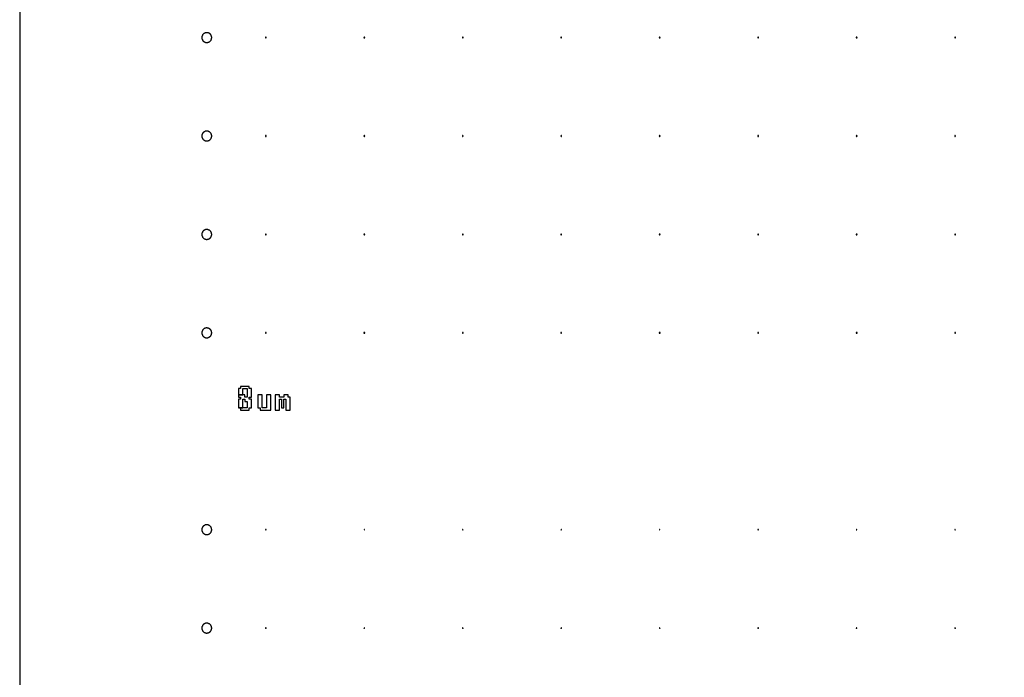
# Model space of a CAD drawing. Header units: millimetres. Extents: x 0 to 80, y 0 to 105.
# Tile 80 of 143: x 0 to 10, y 52.5 to 59.18. Entities that reach past the tile are written whole.
import ezdxf

# ---------------------------------------------------------------- set-up
doc = ezdxf.new("R2010")
doc.units = ezdxf.units.MM
doc.layers.add('CHROME', color=7, linetype='Continuous')
doc.layers.add('OUTLINE', color=1, linetype='Continuous')

msp = doc.modelspace()

# ---------------------------------------------------------------- linework, layer by layer
at = {"layer": 'CHROME'}
for points in [[(1.95, 59), (1.95, 59.002), (1.95, 59.005), (1.949, 59.007), (1.949, 59.01), (1.949, 59.012), (1.948, 59.015), (1.947, 59.017), (1.946, 59.019), (1.945, 59.021), (1.944, 59.024), (1.943, 59.026), (1.942, 59.028), (1.94, 59.03), (1.939, 59.032), (1.937, 59.034), (1.935, 59.035), (1.934, 59.037), (1.932, 59.039), (1.93, 59.04), (1.928, 59.042), (1.926, 59.043), (1.924, 59.044), (1.921, 59.045), (1.919, 59.046), (1.917, 59.047), (1.915, 59.048), (1.912, 59.049), (1.91, 59.049), (1.907, 59.049), (1.905, 59.05), (1.902, 59.05), (1.9, 59.05), (1.898, 59.05), (1.895, 59.05), (1.893, 59.049), (1.89, 59.049), (1.888, 59.049), (1.885, 59.048), (1.883, 59.047), (1.881, 59.046), (1.879, 59.045), (1.876, 59.044), (1.874, 59.043), (1.872, 59.042), (1.87, 59.04), (1.868, 59.039), (1.866, 59.037), (1.865, 59.035), (1.863, 59.034), (1.861, 59.032), (1.86, 59.03), (1.858, 59.028), (1.857, 59.026), (1.856, 59.024), (1.855, 59.021), (1.854, 59.019), (1.853, 59.017), (1.852, 59.015), (1.851, 59.012), (1.851, 59.01), (1.851, 59.007), (1.85, 59.005), (1.85, 59.002), (1.85, 59), (1.85, 58.998), (1.85, 58.995), (1.851, 58.993), (1.851, 58.99), (1.851, 58.988), (1.852, 58.985), (1.853, 58.983), (1.854, 58.981), (1.855, 58.979), (1.856, 58.976), (1.857, 58.974), (1.858, 58.972), (1.86, 58.97), (1.861, 58.968), (1.863, 58.966), (1.865, 58.965), (1.866, 58.963), (1.868, 58.961), (1.87, 58.96), (1.872, 58.958), (1.874, 58.957), (1.876, 58.956), (1.879, 58.955), (1.881, 58.954), (1.883, 58.953), (1.885, 58.952), (1.888, 58.951), (1.89, 58.951), (1.893, 58.951), (1.895, 58.95), (1.898, 58.95), (1.9, 58.95), (1.902, 58.95), (1.905, 58.95), (1.907, 58.951), (1.91, 58.951), (1.912, 58.951), (1.915, 58.952), (1.917, 58.953), (1.919, 58.954), (1.921, 58.955), (1.924, 58.956), (1.926, 58.957), (1.928, 58.958), (1.93, 58.96), (1.932, 58.961), (1.934, 58.963), (1.935, 58.965), (1.937, 58.966), (1.939, 58.968), (1.94, 58.97), (1.942, 58.972), (1.943, 58.974), (1.944, 58.976), (1.945, 58.979), (1.946, 58.981), (1.947, 58.983), (1.948, 58.985), (1.949, 58.988), (1.949, 58.99), (1.949, 58.993), (1.95, 58.995), (1.95, 58.998)], [(2.504, 59), (2.504, 59.001), (2.504, 59.002), (2.503, 59.002), (2.503, 59.003), (2.502, 59.003), (2.502, 59.004), (2.501, 59.004), (2.5, 59.004), (2.499, 59.004), (2.498, 59.004), (2.498, 59.003), (2.497, 59.003), (2.497, 59.002), (2.496, 59.002), (2.496, 59.001), (2.496, 59), (2.496, 58.999), (2.496, 58.998), (2.497, 58.998), (2.497, 58.997), (2.498, 58.997), (2.498, 58.996), (2.499, 58.996), (2.5, 58.996), (2.501, 58.996), (2.502, 58.996), (2.502, 58.997), (2.503, 58.997), (2.503, 58.998), (2.504, 58.998), (2.504, 58.999)], [(3.504, 59), (3.504, 59.001), (3.504, 59.002), (3.503, 59.002), (3.503, 59.003), (3.502, 59.003), (3.502, 59.004), (3.501, 59.004), (3.5, 59.004), (3.499, 59.004), (3.498, 59.004), (3.498, 59.003), (3.497, 59.003), (3.497, 59.002), (3.496, 59.002), (3.496, 59.001), (3.496, 59), (3.496, 58.999), (3.496, 58.998), (3.497, 58.998), (3.497, 58.997), (3.498, 58.997), (3.498, 58.996), (3.499, 58.996), (3.5, 58.996), (3.501, 58.996), (3.502, 58.996), (3.502, 58.997), (3.503, 58.997), (3.503, 58.998), (3.504, 58.998), (3.504, 58.999)], [(4.504, 59), (4.504, 59.001), (4.504, 59.002), (4.503, 59.002), (4.503, 59.003), (4.502, 59.003), (4.502, 59.004), (4.501, 59.004), (4.5, 59.004), (4.499, 59.004), (4.498, 59.004), (4.498, 59.003), (4.497, 59.003), (4.497, 59.002), (4.496, 59.002), (4.496, 59.001), (4.496, 59), (4.496, 58.999), (4.496, 58.998), (4.497, 58.998), (4.497, 58.997), (4.498, 58.997), (4.498, 58.996), (4.499, 58.996), (4.5, 58.996), (4.501, 58.996), (4.502, 58.996), (4.502, 58.997), (4.503, 58.997), (4.503, 58.998), (4.504, 58.998), (4.504, 58.999)], [(5.504, 59), (5.504, 59.001), (5.504, 59.002), (5.503, 59.002), (5.503, 59.003), (5.502, 59.003), (5.502, 59.004), (5.501, 59.004), (5.5, 59.004), (5.499, 59.004), (5.498, 59.004), (5.498, 59.003), (5.497, 59.003), (5.497, 59.002), (5.496, 59.002), (5.496, 59.001), (5.496, 59), (5.496, 58.999), (5.496, 58.998), (5.497, 58.998), (5.497, 58.997), (5.498, 58.997), (5.498, 58.996), (5.499, 58.996), (5.5, 58.996), (5.501, 58.996), (5.502, 58.996), (5.502, 58.997), (5.503, 58.997), (5.503, 58.998), (5.504, 58.998), (5.504, 58.999)], [(6.504, 59), (6.504, 59.001), (6.504, 59.002), (6.503, 59.002), (6.503, 59.003), (6.502, 59.003), (6.502, 59.004), (6.501, 59.004), (6.5, 59.004), (6.499, 59.004), (6.498, 59.004), (6.498, 59.003), (6.497, 59.003), (6.497, 59.002), (6.496, 59.002), (6.496, 59.001), (6.496, 59), (6.496, 58.999), (6.496, 58.998), (6.497, 58.998), (6.497, 58.997), (6.498, 58.997), (6.498, 58.996), (6.499, 58.996), (6.5, 58.996), (6.501, 58.996), (6.502, 58.996), (6.502, 58.997), (6.503, 58.997), (6.503, 58.998), (6.504, 58.998), (6.504, 58.999)], [(7.504, 59), (7.504, 59.001), (7.504, 59.002), (7.503, 59.002), (7.503, 59.003), (7.502, 59.003), (7.502, 59.004), (7.501, 59.004), (7.5, 59.004), (7.499, 59.004), (7.498, 59.004), (7.498, 59.003), (7.497, 59.003), (7.497, 59.002), (7.496, 59.002), (7.496, 59.001), (7.496, 59), (7.496, 58.999), (7.496, 58.998), (7.497, 58.998), (7.497, 58.997), (7.498, 58.997), (7.498, 58.996), (7.499, 58.996), (7.5, 58.996), (7.501, 58.996), (7.502, 58.996), (7.502, 58.997), (7.503, 58.997), (7.503, 58.998), (7.504, 58.998), (7.504, 58.999)], [(8.504, 59), (8.504, 59.001), (8.504, 59.002), (8.503, 59.002), (8.503, 59.003), (8.502, 59.003), (8.502, 59.004), (8.501, 59.004), (8.5, 59.004), (8.499, 59.004), (8.498, 59.004), (8.498, 59.003), (8.497, 59.003), (8.497, 59.002), (8.496, 59.002), (8.496, 59.001), (8.496, 59), (8.496, 58.999), (8.496, 58.998), (8.497, 58.998), (8.497, 58.997), (8.498, 58.997), (8.498, 58.996), (8.499, 58.996), (8.5, 58.996), (8.501, 58.996), (8.502, 58.996), (8.502, 58.997), (8.503, 58.997), (8.503, 58.998), (8.504, 58.998), (8.504, 58.999)], [(9.504, 59), (9.504, 59.001), (9.504, 59.002), (9.503, 59.002), (9.503, 59.003), (9.502, 59.003), (9.502, 59.004), (9.501, 59.004), (9.5, 59.004), (9.499, 59.004), (9.498, 59.004), (9.498, 59.003), (9.497, 59.003), (9.497, 59.002), (9.496, 59.002), (9.496, 59.001), (9.496, 59), (9.496, 58.999), (9.496, 58.998), (9.497, 58.998), (9.497, 58.997), (9.498, 58.997), (9.498, 58.996), (9.499, 58.996), (9.5, 58.996), (9.501, 58.996), (9.502, 58.996), (9.502, 58.997), (9.503, 58.997), (9.503, 58.998), (9.504, 58.998), (9.504, 58.999)], [(1.95, 58), (1.95, 58.002), (1.95, 58.005), (1.949, 58.007), (1.949, 58.01), (1.949, 58.012), (1.948, 58.015), (1.947, 58.017), (1.946, 58.019), (1.945, 58.021), (1.944, 58.024), (1.943, 58.026), (1.942, 58.028), (1.94, 58.03), (1.939, 58.032), (1.937, 58.034), (1.935, 58.035), (1.934, 58.037), (1.932, 58.039), (1.93, 58.04), (1.928, 58.042), (1.926, 58.043), (1.924, 58.044), (1.921, 58.045), (1.919, 58.046), (1.917, 58.047), (1.915, 58.048), (1.912, 58.049), (1.91, 58.049), (1.907, 58.049), (1.905, 58.05), (1.902, 58.05), (1.9, 58.05), (1.898, 58.05), (1.895, 58.05), (1.893, 58.049), (1.89, 58.049), (1.888, 58.049), (1.885, 58.048), (1.883, 58.047), (1.881, 58.046), (1.879, 58.045), (1.876, 58.044), (1.874, 58.043), (1.872, 58.042), (1.87, 58.04), (1.868, 58.039), (1.866, 58.037), (1.865, 58.035), (1.863, 58.034), (1.861, 58.032), (1.86, 58.03), (1.858, 58.028), (1.857, 58.026), (1.856, 58.024), (1.855, 58.021), (1.854, 58.019), (1.853, 58.017), (1.852, 58.015), (1.851, 58.012), (1.851, 58.01), (1.851, 58.007), (1.85, 58.005), (1.85, 58.002), (1.85, 58), (1.85, 57.998), (1.85, 57.995), (1.851, 57.993), (1.851, 57.99), (1.851, 57.988), (1.852, 57.985), (1.853, 57.983), (1.854, 57.981), (1.855, 57.979), (1.856, 57.976), (1.857, 57.974), (1.858, 57.972), (1.86, 57.97), (1.861, 57.968), (1.863, 57.966), (1.865, 57.965), (1.866, 57.963), (1.868, 57.961), (1.87, 57.96), (1.872, 57.958), (1.874, 57.957), (1.876, 57.956), (1.879, 57.955), (1.881, 57.954), (1.883, 57.953), (1.885, 57.952), (1.888, 57.951), (1.89, 57.951), (1.893, 57.951), (1.895, 57.95), (1.898, 57.95), (1.9, 57.95), (1.902, 57.95), (1.905, 57.95), (1.907, 57.951), (1.91, 57.951), (1.912, 57.951), (1.915, 57.952), (1.917, 57.953), (1.919, 57.954), (1.921, 57.955), (1.924, 57.956), (1.926, 57.957), (1.928, 57.958), (1.93, 57.96), (1.932, 57.961), (1.934, 57.963), (1.935, 57.965), (1.937, 57.966), (1.939, 57.968), (1.94, 57.97), (1.942, 57.972), (1.943, 57.974), (1.944, 57.976), (1.945, 57.979), (1.946, 57.981), (1.947, 57.983), (1.948, 57.985), (1.949, 57.988), (1.949, 57.99), (1.949, 57.993), (1.95, 57.995), (1.95, 57.998)], [(2.504, 58), (2.504, 58.001), (2.504, 58.002), (2.503, 58.002), (2.503, 58.003), (2.502, 58.003), (2.502, 58.004), (2.501, 58.004), (2.5, 58.004), (2.499, 58.004), (2.498, 58.004), (2.498, 58.003), (2.497, 58.003), (2.497, 58.002), (2.496, 58.002), (2.496, 58.001), (2.496, 58), (2.496, 57.999), (2.496, 57.998), (2.497, 57.998), (2.497, 57.997), (2.498, 57.997), (2.498, 57.996), (2.499, 57.996), (2.5, 57.996), (2.501, 57.996), (2.502, 57.996), (2.502, 57.997), (2.503, 57.997), (2.503, 57.998), (2.504, 57.998), (2.504, 57.999)], [(3.504, 58), (3.504, 58.001), (3.504, 58.002), (3.503, 58.002), (3.503, 58.003), (3.502, 58.003), (3.502, 58.004), (3.501, 58.004), (3.5, 58.004), (3.499, 58.004), (3.498, 58.004), (3.498, 58.003), (3.497, 58.003), (3.497, 58.002), (3.496, 58.002), (3.496, 58.001), (3.496, 58), (3.496, 57.999), (3.496, 57.998), (3.497, 57.998), (3.497, 57.997), (3.498, 57.997), (3.498, 57.996), (3.499, 57.996), (3.5, 57.996), (3.501, 57.996), (3.502, 57.996), (3.502, 57.997), (3.503, 57.997), (3.503, 57.998), (3.504, 57.998), (3.504, 57.999)], [(4.504, 58), (4.504, 58.001), (4.504, 58.002), (4.503, 58.002), (4.503, 58.003), (4.502, 58.003), (4.502, 58.004), (4.501, 58.004), (4.5, 58.004), (4.499, 58.004), (4.498, 58.004), (4.498, 58.003), (4.497, 58.003), (4.497, 58.002), (4.496, 58.002), (4.496, 58.001), (4.496, 58), (4.496, 57.999), (4.496, 57.998), (4.497, 57.998), (4.497, 57.997), (4.498, 57.997), (4.498, 57.996), (4.499, 57.996), (4.5, 57.996), (4.501, 57.996), (4.502, 57.996), (4.502, 57.997), (4.503, 57.997), (4.503, 57.998), (4.504, 57.998), (4.504, 57.999)], [(5.504, 58), (5.504, 58.001), (5.504, 58.002), (5.503, 58.002), (5.503, 58.003), (5.502, 58.003), (5.502, 58.004), (5.501, 58.004), (5.5, 58.004), (5.499, 58.004), (5.498, 58.004), (5.498, 58.003), (5.497, 58.003), (5.497, 58.002), (5.496, 58.002), (5.496, 58.001), (5.496, 58), (5.496, 57.999), (5.496, 57.998), (5.497, 57.998), (5.497, 57.997), (5.498, 57.997), (5.498, 57.996), (5.499, 57.996), (5.5, 57.996), (5.501, 57.996), (5.502, 57.996), (5.502, 57.997), (5.503, 57.997), (5.503, 57.998), (5.504, 57.998), (5.504, 57.999)], [(6.504, 58), (6.504, 58.001), (6.504, 58.002), (6.503, 58.002), (6.503, 58.003), (6.502, 58.003), (6.502, 58.004), (6.501, 58.004), (6.5, 58.004), (6.499, 58.004), (6.498, 58.004), (6.498, 58.003), (6.497, 58.003), (6.497, 58.002), (6.496, 58.002), (6.496, 58.001), (6.496, 58), (6.496, 57.999), (6.496, 57.998), (6.497, 57.998), (6.497, 57.997), (6.498, 57.997), (6.498, 57.996), (6.499, 57.996), (6.5, 57.996), (6.501, 57.996), (6.502, 57.996), (6.502, 57.997), (6.503, 57.997), (6.503, 57.998), (6.504, 57.998), (6.504, 57.999)], [(7.504, 58), (7.504, 58.001), (7.504, 58.002), (7.503, 58.002), (7.503, 58.003), (7.502, 58.003), (7.502, 58.004), (7.501, 58.004), (7.5, 58.004), (7.499, 58.004), (7.498, 58.004), (7.498, 58.003), (7.497, 58.003), (7.497, 58.002), (7.496, 58.002), (7.496, 58.001), (7.496, 58), (7.496, 57.999), (7.496, 57.998), (7.497, 57.998), (7.497, 57.997), (7.498, 57.997), (7.498, 57.996), (7.499, 57.996), (7.5, 57.996), (7.501, 57.996), (7.502, 57.996), (7.502, 57.997), (7.503, 57.997), (7.503, 57.998), (7.504, 57.998), (7.504, 57.999)], [(8.504, 58), (8.504, 58.001), (8.504, 58.002), (8.503, 58.002), (8.503, 58.003), (8.502, 58.003), (8.502, 58.004), (8.501, 58.004), (8.5, 58.004), (8.499, 58.004), (8.498, 58.004), (8.498, 58.003), (8.497, 58.003), (8.497, 58.002), (8.496, 58.002), (8.496, 58.001), (8.496, 58), (8.496, 57.999), (8.496, 57.998), (8.497, 57.998), (8.497, 57.997), (8.498, 57.997), (8.498, 57.996), (8.499, 57.996), (8.5, 57.996), (8.501, 57.996), (8.502, 57.996), (8.502, 57.997), (8.503, 57.997), (8.503, 57.998), (8.504, 57.998), (8.504, 57.999)], [(9.504, 58), (9.504, 58.001), (9.504, 58.002), (9.503, 58.002), (9.503, 58.003), (9.502, 58.003), (9.502, 58.004), (9.501, 58.004), (9.5, 58.004), (9.499, 58.004), (9.498, 58.004), (9.498, 58.003), (9.497, 58.003), (9.497, 58.002), (9.496, 58.002), (9.496, 58.001), (9.496, 58), (9.496, 57.999), (9.496, 57.998), (9.497, 57.998), (9.497, 57.997), (9.498, 57.997), (9.498, 57.996), (9.499, 57.996), (9.5, 57.996), (9.501, 57.996), (9.502, 57.996), (9.502, 57.997), (9.503, 57.997), (9.503, 57.998), (9.504, 57.998), (9.504, 57.999)], [(1.95, 57), (1.95, 57.002), (1.95, 57.005), (1.949, 57.007), (1.949, 57.01), (1.949, 57.012), (1.948, 57.015), (1.947, 57.017), (1.946, 57.019), (1.945, 57.021), (1.944, 57.024), (1.943, 57.026), (1.942, 57.028), (1.94, 57.03), (1.939, 57.032), (1.937, 57.034), (1.935, 57.035), (1.934, 57.037), (1.932, 57.039), (1.93, 57.04), (1.928, 57.042), (1.926, 57.043), (1.924, 57.044), (1.921, 57.045), (1.919, 57.046), (1.917, 57.047), (1.915, 57.048), (1.912, 57.049), (1.91, 57.049), (1.907, 57.049), (1.905, 57.05), (1.902, 57.05), (1.9, 57.05), (1.898, 57.05), (1.895, 57.05), (1.893, 57.049), (1.89, 57.049), (1.888, 57.049), (1.885, 57.048), (1.883, 57.047), (1.881, 57.046), (1.879, 57.045), (1.876, 57.044), (1.874, 57.043), (1.872, 57.042), (1.87, 57.04), (1.868, 57.039), (1.866, 57.037), (1.865, 57.035), (1.863, 57.034), (1.861, 57.032), (1.86, 57.03), (1.858, 57.028), (1.857, 57.026), (1.856, 57.024), (1.855, 57.021), (1.854, 57.019), (1.853, 57.017), (1.852, 57.015), (1.851, 57.012), (1.851, 57.01), (1.851, 57.007), (1.85, 57.005), (1.85, 57.002), (1.85, 57), (1.85, 56.998), (1.85, 56.995), (1.851, 56.993), (1.851, 56.99), (1.851, 56.988), (1.852, 56.985), (1.853, 56.983), (1.854, 56.981), (1.855, 56.979), (1.856, 56.976), (1.857, 56.974), (1.858, 56.972), (1.86, 56.97), (1.861, 56.968), (1.863, 56.966), (1.865, 56.965), (1.866, 56.963), (1.868, 56.961), (1.87, 56.96), (1.872, 56.958), (1.874, 56.957), (1.876, 56.956), (1.879, 56.955), (1.881, 56.954), (1.883, 56.953), (1.885, 56.952), (1.888, 56.951), (1.89, 56.951), (1.893, 56.951), (1.895, 56.95), (1.898, 56.95), (1.9, 56.95), (1.902, 56.95), (1.905, 56.95), (1.907, 56.951), (1.91, 56.951), (1.912, 56.951), (1.915, 56.952), (1.917, 56.953), (1.919, 56.954), (1.921, 56.955), (1.924, 56.956), (1.926, 56.957), (1.928, 56.958), (1.93, 56.96), (1.932, 56.961), (1.934, 56.963), (1.935, 56.965), (1.937, 56.966), (1.939, 56.968), (1.94, 56.97), (1.942, 56.972), (1.943, 56.974), (1.944, 56.976), (1.945, 56.979), (1.946, 56.981), (1.947, 56.983), (1.948, 56.985), (1.949, 56.988), (1.949, 56.99), (1.949, 56.993), (1.95, 56.995), (1.95, 56.998)], [(2.504, 57), (2.504, 57.001), (2.504, 57.002), (2.503, 57.002), (2.503, 57.003), (2.502, 57.003), (2.502, 57.004), (2.501, 57.004), (2.5, 57.004), (2.499, 57.004), (2.498, 57.004), (2.498, 57.003), (2.497, 57.003), (2.497, 57.002), (2.496, 57.002), (2.496, 57.001), (2.496, 57), (2.496, 56.999), (2.496, 56.998), (2.497, 56.998), (2.497, 56.997), (2.498, 56.997), (2.498, 56.996), (2.499, 56.996), (2.5, 56.996), (2.501, 56.996), (2.502, 56.996), (2.502, 56.997), (2.503, 56.997), (2.503, 56.998), (2.504, 56.998), (2.504, 56.999)], [(3.504, 57), (3.504, 57.001), (3.504, 57.002), (3.503, 57.002), (3.503, 57.003), (3.502, 57.003), (3.502, 57.004), (3.501, 57.004), (3.5, 57.004), (3.499, 57.004), (3.498, 57.004), (3.498, 57.003), (3.497, 57.003), (3.497, 57.002), (3.496, 57.002), (3.496, 57.001), (3.496, 57), (3.496, 56.999), (3.496, 56.998), (3.497, 56.998), (3.497, 56.997), (3.498, 56.997), (3.498, 56.996), (3.499, 56.996), (3.5, 56.996), (3.501, 56.996), (3.502, 56.996), (3.502, 56.997), (3.503, 56.997), (3.503, 56.998), (3.504, 56.998), (3.504, 56.999)], [(4.504, 57), (4.504, 57.001), (4.504, 57.002), (4.503, 57.002), (4.503, 57.003), (4.502, 57.003), (4.502, 57.004), (4.501, 57.004), (4.5, 57.004), (4.499, 57.004), (4.498, 57.004), (4.498, 57.003), (4.497, 57.003), (4.497, 57.002), (4.496, 57.002), (4.496, 57.001), (4.496, 57), (4.496, 56.999), (4.496, 56.998), (4.497, 56.998), (4.497, 56.997), (4.498, 56.997), (4.498, 56.996), (4.499, 56.996), (4.5, 56.996), (4.501, 56.996), (4.502, 56.996), (4.502, 56.997), (4.503, 56.997), (4.503, 56.998), (4.504, 56.998), (4.504, 56.999)], [(5.504, 57), (5.504, 57.001), (5.504, 57.002), (5.503, 57.002), (5.503, 57.003), (5.502, 57.003), (5.502, 57.004), (5.501, 57.004), (5.5, 57.004), (5.499, 57.004), (5.498, 57.004), (5.498, 57.003), (5.497, 57.003), (5.497, 57.002), (5.496, 57.002), (5.496, 57.001), (5.496, 57), (5.496, 56.999), (5.496, 56.998), (5.497, 56.998), (5.497, 56.997), (5.498, 56.997), (5.498, 56.996), (5.499, 56.996), (5.5, 56.996), (5.501, 56.996), (5.502, 56.996), (5.502, 56.997), (5.503, 56.997), (5.503, 56.998), (5.504, 56.998), (5.504, 56.999)], [(6.504, 57), (6.504, 57.001), (6.504, 57.002), (6.503, 57.002), (6.503, 57.003), (6.502, 57.003), (6.502, 57.004), (6.501, 57.004), (6.5, 57.004), (6.499, 57.004), (6.498, 57.004), (6.498, 57.003), (6.497, 57.003), (6.497, 57.002), (6.496, 57.002), (6.496, 57.001), (6.496, 57), (6.496, 56.999), (6.496, 56.998), (6.497, 56.998), (6.497, 56.997), (6.498, 56.997), (6.498, 56.996), (6.499, 56.996), (6.5, 56.996), (6.501, 56.996), (6.502, 56.996), (6.502, 56.997), (6.503, 56.997), (6.503, 56.998), (6.504, 56.998), (6.504, 56.999)], [(7.504, 57), (7.504, 57.001), (7.504, 57.002), (7.503, 57.002), (7.503, 57.003), (7.502, 57.003), (7.502, 57.004), (7.501, 57.004), (7.5, 57.004), (7.499, 57.004), (7.498, 57.004), (7.498, 57.003), (7.497, 57.003), (7.497, 57.002), (7.496, 57.002), (7.496, 57.001), (7.496, 57), (7.496, 56.999), (7.496, 56.998), (7.497, 56.998), (7.497, 56.997), (7.498, 56.997), (7.498, 56.996), (7.499, 56.996), (7.5, 56.996), (7.501, 56.996), (7.502, 56.996), (7.502, 56.997), (7.503, 56.997), (7.503, 56.998), (7.504, 56.998), (7.504, 56.999)], [(8.504, 57), (8.504, 57.001), (8.504, 57.002), (8.503, 57.002), (8.503, 57.003), (8.502, 57.003), (8.502, 57.004), (8.501, 57.004), (8.5, 57.004), (8.499, 57.004), (8.498, 57.004), (8.498, 57.003), (8.497, 57.003), (8.497, 57.002), (8.496, 57.002), (8.496, 57.001), (8.496, 57), (8.496, 56.999), (8.496, 56.998), (8.497, 56.998), (8.497, 56.997), (8.498, 56.997), (8.498, 56.996), (8.499, 56.996), (8.5, 56.996), (8.501, 56.996), (8.502, 56.996), (8.502, 56.997), (8.503, 56.997), (8.503, 56.998), (8.504, 56.998), (8.504, 56.999)], [(9.504, 57), (9.504, 57.001), (9.504, 57.002), (9.503, 57.002), (9.503, 57.003), (9.502, 57.003), (9.502, 57.004), (9.501, 57.004), (9.5, 57.004), (9.499, 57.004), (9.498, 57.004), (9.498, 57.003), (9.497, 57.003), (9.497, 57.002), (9.496, 57.002), (9.496, 57.001), (9.496, 57), (9.496, 56.999), (9.496, 56.998), (9.497, 56.998), (9.497, 56.997), (9.498, 56.997), (9.498, 56.996), (9.499, 56.996), (9.5, 56.996), (9.501, 56.996), (9.502, 56.996), (9.502, 56.997), (9.503, 56.997), (9.503, 56.998), (9.504, 56.998), (9.504, 56.999)], [(1.95, 56), (1.95, 56.002), (1.95, 56.005), (1.949, 56.007), (1.949, 56.01), (1.949, 56.012), (1.948, 56.015), (1.947, 56.017), (1.946, 56.019), (1.945, 56.021), (1.944, 56.024), (1.943, 56.026), (1.942, 56.028), (1.94, 56.03), (1.939, 56.032), (1.937, 56.034), (1.935, 56.035), (1.934, 56.037), (1.932, 56.039), (1.93, 56.04), (1.928, 56.042), (1.926, 56.043), (1.924, 56.044), (1.921, 56.045), (1.919, 56.046), (1.917, 56.047), (1.915, 56.048), (1.912, 56.049), (1.91, 56.049), (1.907, 56.049), (1.905, 56.05), (1.902, 56.05), (1.9, 56.05), (1.898, 56.05), (1.895, 56.05), (1.893, 56.049), (1.89, 56.049), (1.888, 56.049), (1.885, 56.048), (1.883, 56.047), (1.881, 56.046), (1.879, 56.045), (1.876, 56.044), (1.874, 56.043), (1.872, 56.042), (1.87, 56.04), (1.868, 56.039), (1.866, 56.037), (1.865, 56.035), (1.863, 56.034), (1.861, 56.032), (1.86, 56.03), (1.858, 56.028), (1.857, 56.026), (1.856, 56.024), (1.855, 56.021), (1.854, 56.019), (1.853, 56.017), (1.852, 56.015), (1.851, 56.012), (1.851, 56.01), (1.851, 56.007), (1.85, 56.005), (1.85, 56.002), (1.85, 56), (1.85, 55.998), (1.85, 55.995), (1.851, 55.993), (1.851, 55.99), (1.851, 55.988), (1.852, 55.985), (1.853, 55.983), (1.854, 55.981), (1.855, 55.979), (1.856, 55.976), (1.857, 55.974), (1.858, 55.972), (1.86, 55.97), (1.861, 55.968), (1.863, 55.966), (1.865, 55.965), (1.866, 55.963), (1.868, 55.961), (1.87, 55.96), (1.872, 55.958), (1.874, 55.957), (1.876, 55.956), (1.879, 55.955), (1.881, 55.954), (1.883, 55.953), (1.885, 55.952), (1.888, 55.951), (1.89, 55.951), (1.893, 55.951), (1.895, 55.95), (1.898, 55.95), (1.9, 55.95), (1.902, 55.95), (1.905, 55.95), (1.907, 55.951), (1.91, 55.951), (1.912, 55.951), (1.915, 55.952), (1.917, 55.953), (1.919, 55.954), (1.921, 55.955), (1.924, 55.956), (1.926, 55.957), (1.928, 55.958), (1.93, 55.96), (1.932, 55.961), (1.934, 55.963), (1.935, 55.965), (1.937, 55.966), (1.939, 55.968), (1.94, 55.97), (1.942, 55.972), (1.943, 55.974), (1.944, 55.976), (1.945, 55.979), (1.946, 55.981), (1.947, 55.983), (1.948, 55.985), (1.949, 55.988), (1.949, 55.99), (1.949, 55.993), (1.95, 55.995), (1.95, 55.998)], [(2.504, 56), (2.504, 56.001), (2.504, 56.002), (2.503, 56.002), (2.503, 56.003), (2.502, 56.003), (2.502, 56.004), (2.501, 56.004), (2.5, 56.004), (2.499, 56.004), (2.498, 56.004), (2.498, 56.003), (2.497, 56.003), (2.497, 56.002), (2.496, 56.002), (2.496, 56.001), (2.496, 56), (2.496, 55.999), (2.496, 55.998), (2.497, 55.998), (2.497, 55.997), (2.498, 55.997), (2.498, 55.996), (2.499, 55.996), (2.5, 55.996), (2.501, 55.996), (2.502, 55.996), (2.502, 55.997), (2.503, 55.997), (2.503, 55.998), (2.504, 55.998), (2.504, 55.999)], [(3.504, 56), (3.504, 56.001), (3.504, 56.002), (3.503, 56.002), (3.503, 56.003), (3.502, 56.003), (3.502, 56.004), (3.501, 56.004), (3.5, 56.004), (3.499, 56.004), (3.498, 56.004), (3.498, 56.003), (3.497, 56.003), (3.497, 56.002), (3.496, 56.002), (3.496, 56.001), (3.496, 56), (3.496, 55.999), (3.496, 55.998), (3.497, 55.998), (3.497, 55.997), (3.498, 55.997), (3.498, 55.996), (3.499, 55.996), (3.5, 55.996), (3.501, 55.996), (3.502, 55.996), (3.502, 55.997), (3.503, 55.997), (3.503, 55.998), (3.504, 55.998), (3.504, 55.999)], [(4.504, 56), (4.504, 56.001), (4.504, 56.002), (4.503, 56.002), (4.503, 56.003), (4.502, 56.003), (4.502, 56.004), (4.501, 56.004), (4.5, 56.004), (4.499, 56.004), (4.498, 56.004), (4.498, 56.003), (4.497, 56.003), (4.497, 56.002), (4.496, 56.002), (4.496, 56.001), (4.496, 56), (4.496, 55.999), (4.496, 55.998), (4.497, 55.998), (4.497, 55.997), (4.498, 55.997), (4.498, 55.996), (4.499, 55.996), (4.5, 55.996), (4.501, 55.996), (4.502, 55.996), (4.502, 55.997), (4.503, 55.997), (4.503, 55.998), (4.504, 55.998), (4.504, 55.999)], [(5.504, 56), (5.504, 56.001), (5.504, 56.002), (5.503, 56.002), (5.503, 56.003), (5.502, 56.003), (5.502, 56.004), (5.501, 56.004), (5.5, 56.004), (5.499, 56.004), (5.498, 56.004), (5.498, 56.003), (5.497, 56.003), (5.497, 56.002), (5.496, 56.002), (5.496, 56.001), (5.496, 56), (5.496, 55.999), (5.496, 55.998), (5.497, 55.998), (5.497, 55.997), (5.498, 55.997), (5.498, 55.996), (5.499, 55.996), (5.5, 55.996), (5.501, 55.996), (5.502, 55.996), (5.502, 55.997), (5.503, 55.997), (5.503, 55.998), (5.504, 55.998), (5.504, 55.999)], [(6.504, 56), (6.504, 56.001), (6.504, 56.002), (6.503, 56.002), (6.503, 56.003), (6.502, 56.003), (6.502, 56.004), (6.501, 56.004), (6.5, 56.004), (6.499, 56.004), (6.498, 56.004), (6.498, 56.003), (6.497, 56.003), (6.497, 56.002), (6.496, 56.002), (6.496, 56.001), (6.496, 56), (6.496, 55.999), (6.496, 55.998), (6.497, 55.998), (6.497, 55.997), (6.498, 55.997), (6.498, 55.996), (6.499, 55.996), (6.5, 55.996), (6.501, 55.996), (6.502, 55.996), (6.502, 55.997), (6.503, 55.997), (6.503, 55.998), (6.504, 55.998), (6.504, 55.999)], [(7.504, 56), (7.504, 56.001), (7.504, 56.002), (7.503, 56.002), (7.503, 56.003), (7.502, 56.003), (7.502, 56.004), (7.501, 56.004), (7.5, 56.004), (7.499, 56.004), (7.498, 56.004), (7.498, 56.003), (7.497, 56.003), (7.497, 56.002), (7.496, 56.002), (7.496, 56.001), (7.496, 56), (7.496, 55.999), (7.496, 55.998), (7.497, 55.998), (7.497, 55.997), (7.498, 55.997), (7.498, 55.996), (7.499, 55.996), (7.5, 55.996), (7.501, 55.996), (7.502, 55.996), (7.502, 55.997), (7.503, 55.997), (7.503, 55.998), (7.504, 55.998), (7.504, 55.999)], [(8.504, 56), (8.504, 56.001), (8.504, 56.002), (8.503, 56.002), (8.503, 56.003), (8.502, 56.003), (8.502, 56.004), (8.501, 56.004), (8.5, 56.004), (8.499, 56.004), (8.498, 56.004), (8.498, 56.003), (8.497, 56.003), (8.497, 56.002), (8.496, 56.002), (8.496, 56.001), (8.496, 56), (8.496, 55.999), (8.496, 55.998), (8.497, 55.998), (8.497, 55.997), (8.498, 55.997), (8.498, 55.996), (8.499, 55.996), (8.5, 55.996), (8.501, 55.996), (8.502, 55.996), (8.502, 55.997), (8.503, 55.997), (8.503, 55.998), (8.504, 55.998), (8.504, 55.999)], [(9.504, 56), (9.504, 56.001), (9.504, 56.002), (9.503, 56.002), (9.503, 56.003), (9.502, 56.003), (9.502, 56.004), (9.501, 56.004), (9.5, 56.004), (9.499, 56.004), (9.498, 56.004), (9.498, 56.003), (9.497, 56.003), (9.497, 56.002), (9.496, 56.002), (9.496, 56.001), (9.496, 56), (9.496, 55.999), (9.496, 55.998), (9.497, 55.998), (9.497, 55.997), (9.498, 55.997), (9.498, 55.996), (9.499, 55.996), (9.5, 55.996), (9.501, 55.996), (9.502, 55.996), (9.502, 55.997), (9.503, 55.997), (9.503, 55.998), (9.504, 55.998), (9.504, 55.999)], [(2.353, 55.325), (2.331, 55.325), (2.331, 55.347), (2.353, 55.347), (2.353, 55.434), (2.331, 55.434), (2.331, 55.456), (2.244, 55.456), (2.244, 55.434), (2.222, 55.434), (2.222, 55.369), (2.266, 55.369), (2.266, 55.434), (2.309, 55.434), (2.309, 55.347), (2.288, 55.347), (2.288, 55.369), (2.266, 55.369), (2.222, 55.369), (2.222, 55.347), (2.244, 55.347), (2.244, 55.325), (2.222, 55.325), (2.222, 55.237), (2.266, 55.237), (2.266, 55.325), (2.288, 55.325), (2.288, 55.303), (2.309, 55.303), (2.309, 55.237), (2.266, 55.237), (2.222, 55.237), (2.244, 55.237), (2.244, 55.216), (2.331, 55.216), (2.331, 55.237), (2.353, 55.237)], [(2.441, 55.237), (2.441, 55.216), (2.55, 55.216), (2.55, 55.369), (2.506, 55.369), (2.506, 55.237), (2.462, 55.237), (2.462, 55.369), (2.419, 55.369), (2.419, 55.237)], [(2.638, 55.216), (2.638, 55.325), (2.659, 55.325), (2.659, 55.237), (2.681, 55.237), (2.681, 55.325), (2.703, 55.325), (2.703, 55.216), (2.747, 55.216), (2.747, 55.347), (2.725, 55.347), (2.725, 55.369), (2.681, 55.369), (2.681, 55.347), (2.638, 55.347), (2.638, 55.369), (2.594, 55.369), (2.594, 55.216)], [(1.95, 54), (1.95, 54.002), (1.95, 54.005), (1.949, 54.007), (1.949, 54.01), (1.949, 54.012), (1.948, 54.015), (1.947, 54.017), (1.946, 54.019), (1.945, 54.021), (1.944, 54.024), (1.943, 54.026), (1.942, 54.028), (1.94, 54.03), (1.939, 54.032), (1.937, 54.034), (1.935, 54.035), (1.934, 54.037), (1.932, 54.039), (1.93, 54.04), (1.928, 54.042), (1.926, 54.043), (1.924, 54.044), (1.921, 54.045), (1.919, 54.046), (1.917, 54.047), (1.915, 54.048), (1.912, 54.049), (1.91, 54.049), (1.907, 54.049), (1.905, 54.05), (1.902, 54.05), (1.9, 54.05), (1.898, 54.05), (1.895, 54.05), (1.893, 54.049), (1.89, 54.049), (1.888, 54.049), (1.885, 54.048), (1.883, 54.047), (1.881, 54.046), (1.879, 54.045), (1.876, 54.044), (1.874, 54.043), (1.872, 54.042), (1.87, 54.04), (1.868, 54.039), (1.866, 54.037), (1.865, 54.035), (1.863, 54.034), (1.861, 54.032), (1.86, 54.03), (1.858, 54.028), (1.857, 54.026), (1.856, 54.024), (1.855, 54.021), (1.854, 54.019), (1.853, 54.017), (1.852, 54.015), (1.851, 54.012), (1.851, 54.01), (1.851, 54.007), (1.85, 54.005), (1.85, 54.002), (1.85, 54), (1.85, 53.998), (1.85, 53.995), (1.851, 53.993), (1.851, 53.99), (1.851, 53.988), (1.852, 53.985), (1.853, 53.983), (1.854, 53.981), (1.855, 53.979), (1.856, 53.976), (1.857, 53.974), (1.858, 53.972), (1.86, 53.97), (1.861, 53.968), (1.863, 53.966), (1.865, 53.965), (1.866, 53.963), (1.868, 53.961), (1.87, 53.96), (1.872, 53.958), (1.874, 53.957), (1.876, 53.956), (1.879, 53.955), (1.881, 53.954), (1.883, 53.953), (1.885, 53.952), (1.888, 53.951), (1.89, 53.951), (1.893, 53.951), (1.895, 53.95), (1.898, 53.95), (1.9, 53.95), (1.902, 53.95), (1.905, 53.95), (1.907, 53.951), (1.91, 53.951), (1.912, 53.951), (1.915, 53.952), (1.917, 53.953), (1.919, 53.954), (1.921, 53.955), (1.924, 53.956), (1.926, 53.957), (1.928, 53.958), (1.93, 53.96), (1.932, 53.961), (1.934, 53.963), (1.935, 53.965), (1.937, 53.966), (1.939, 53.968), (1.94, 53.97), (1.942, 53.972), (1.943, 53.974), (1.944, 53.976), (1.945, 53.979), (1.946, 53.981), (1.947, 53.983), (1.948, 53.985), (1.949, 53.988), (1.949, 53.99), (1.949, 53.993), (1.95, 53.995), (1.95, 53.998)], [(2.503, 54), (2.502, 54), (2.502, 54.001), (2.502, 54.001), (2.502, 54.002), (2.501, 54.002), (2.501, 54.002), (2.5, 54.002), (2.5, 54.003), (2.5, 54.002), (2.499, 54.002), (2.499, 54.002), (2.498, 54.002), (2.498, 54.001), (2.498, 54.001), (2.498, 54), (2.497, 54), (2.498, 54), (2.498, 53.999), (2.498, 53.999), (2.498, 53.998), (2.499, 53.998), (2.499, 53.998), (2.5, 53.998), (2.5, 53.997), (2.5, 53.998), (2.501, 53.998), (2.501, 53.998), (2.502, 53.998), (2.502, 53.999), (2.502, 53.999), (2.502, 54)], [(3.503, 54), (3.502, 54), (3.502, 54.001), (3.502, 54.001), (3.502, 54.002), (3.501, 54.002), (3.501, 54.002), (3.5, 54.002), (3.5, 54.003), (3.5, 54.002), (3.499, 54.002), (3.499, 54.002), (3.498, 54.002), (3.498, 54.001), (3.498, 54.001), (3.498, 54), (3.497, 54), (3.498, 54), (3.498, 53.999), (3.498, 53.999), (3.498, 53.998), (3.499, 53.998), (3.499, 53.998), (3.5, 53.998), (3.5, 53.997), (3.5, 53.998), (3.501, 53.998), (3.501, 53.998), (3.502, 53.998), (3.502, 53.999), (3.502, 53.999), (3.502, 54)], [(4.503, 54), (4.502, 54), (4.502, 54.001), (4.502, 54.001), (4.502, 54.002), (4.501, 54.002), (4.501, 54.002), (4.5, 54.002), (4.5, 54.003), (4.5, 54.002), (4.499, 54.002), (4.499, 54.002), (4.498, 54.002), (4.498, 54.001), (4.498, 54.001), (4.498, 54), (4.497, 54), (4.498, 54), (4.498, 53.999), (4.498, 53.999), (4.498, 53.998), (4.499, 53.998), (4.499, 53.998), (4.5, 53.998), (4.5, 53.997), (4.5, 53.998), (4.501, 53.998), (4.501, 53.998), (4.502, 53.998), (4.502, 53.999), (4.502, 53.999), (4.502, 54)], [(5.503, 54), (5.502, 54), (5.502, 54.001), (5.502, 54.001), (5.502, 54.002), (5.501, 54.002), (5.501, 54.002), (5.5, 54.002), (5.5, 54.003), (5.5, 54.002), (5.499, 54.002), (5.499, 54.002), (5.498, 54.002), (5.498, 54.001), (5.498, 54.001), (5.498, 54), (5.497, 54), (5.498, 54), (5.498, 53.999), (5.498, 53.999), (5.498, 53.998), (5.499, 53.998), (5.499, 53.998), (5.5, 53.998), (5.5, 53.997), (5.5, 53.998), (5.501, 53.998), (5.501, 53.998), (5.502, 53.998), (5.502, 53.999), (5.502, 53.999), (5.502, 54)], [(6.503, 54), (6.502, 54), (6.502, 54.001), (6.502, 54.001), (6.502, 54.002), (6.501, 54.002), (6.501, 54.002), (6.5, 54.002), (6.5, 54.003), (6.5, 54.002), (6.499, 54.002), (6.499, 54.002), (6.498, 54.002), (6.498, 54.001), (6.498, 54.001), (6.498, 54), (6.497, 54), (6.498, 54), (6.498, 53.999), (6.498, 53.999), (6.498, 53.998), (6.499, 53.998), (6.499, 53.998), (6.5, 53.998), (6.5, 53.997), (6.5, 53.998), (6.501, 53.998), (6.501, 53.998), (6.502, 53.998), (6.502, 53.999), (6.502, 53.999), (6.502, 54)], [(7.503, 54), (7.502, 54), (7.502, 54.001), (7.502, 54.001), (7.502, 54.002), (7.501, 54.002), (7.501, 54.002), (7.5, 54.002), (7.5, 54.003), (7.5, 54.002), (7.499, 54.002), (7.499, 54.002), (7.498, 54.002), (7.498, 54.001), (7.498, 54.001), (7.498, 54), (7.497, 54), (7.498, 54), (7.498, 53.999), (7.498, 53.999), (7.498, 53.998), (7.499, 53.998), (7.499, 53.998), (7.5, 53.998), (7.5, 53.997), (7.5, 53.998), (7.501, 53.998), (7.501, 53.998), (7.502, 53.998), (7.502, 53.999), (7.502, 53.999), (7.502, 54)], [(8.503, 54), (8.502, 54), (8.502, 54.001), (8.502, 54.001), (8.502, 54.002), (8.501, 54.002), (8.501, 54.002), (8.5, 54.002), (8.5, 54.003), (8.5, 54.002), (8.499, 54.002), (8.499, 54.002), (8.498, 54.002), (8.498, 54.001), (8.498, 54.001), (8.498, 54), (8.497, 54), (8.498, 54), (8.498, 53.999), (8.498, 53.999), (8.498, 53.998), (8.499, 53.998), (8.499, 53.998), (8.5, 53.998), (8.5, 53.997), (8.5, 53.998), (8.501, 53.998), (8.501, 53.998), (8.502, 53.998), (8.502, 53.999), (8.502, 53.999), (8.502, 54)], [(9.503, 54), (9.502, 54), (9.502, 54.001), (9.502, 54.001), (9.502, 54.002), (9.501, 54.002), (9.501, 54.002), (9.5, 54.002), (9.5, 54.003), (9.5, 54.002), (9.499, 54.002), (9.499, 54.002), (9.498, 54.002), (9.498, 54.001), (9.498, 54.001), (9.498, 54), (9.497, 54), (9.498, 54), (9.498, 53.999), (9.498, 53.999), (9.498, 53.998), (9.499, 53.998), (9.499, 53.998), (9.5, 53.998), (9.5, 53.997), (9.5, 53.998), (9.501, 53.998), (9.501, 53.998), (9.502, 53.998), (9.502, 53.999), (9.502, 53.999), (9.502, 54)], [(1.95, 53), (1.95, 53.002), (1.95, 53.005), (1.949, 53.007), (1.949, 53.01), (1.949, 53.012), (1.948, 53.015), (1.947, 53.017), (1.946, 53.019), (1.945, 53.021), (1.944, 53.024), (1.943, 53.026), (1.942, 53.028), (1.94, 53.03), (1.939, 53.032), (1.937, 53.034), (1.935, 53.035), (1.934, 53.037), (1.932, 53.039), (1.93, 53.04), (1.928, 53.042), (1.926, 53.043), (1.924, 53.044), (1.921, 53.045), (1.919, 53.046), (1.917, 53.047), (1.915, 53.048), (1.912, 53.049), (1.91, 53.049), (1.907, 53.049), (1.905, 53.05), (1.902, 53.05), (1.9, 53.05), (1.898, 53.05), (1.895, 53.05), (1.893, 53.049), (1.89, 53.049), (1.888, 53.049), (1.885, 53.048), (1.883, 53.047), (1.881, 53.046), (1.879, 53.045), (1.876, 53.044), (1.874, 53.043), (1.872, 53.042), (1.87, 53.04), (1.868, 53.039), (1.866, 53.037), (1.865, 53.035), (1.863, 53.034), (1.861, 53.032), (1.86, 53.03), (1.858, 53.028), (1.857, 53.026), (1.856, 53.024), (1.855, 53.021), (1.854, 53.019), (1.853, 53.017), (1.852, 53.015), (1.851, 53.012), (1.851, 53.01), (1.851, 53.007), (1.85, 53.005), (1.85, 53.002), (1.85, 53), (1.85, 52.998), (1.85, 52.995), (1.851, 52.993), (1.851, 52.99), (1.851, 52.988), (1.852, 52.985), (1.853, 52.983), (1.854, 52.981), (1.855, 52.979), (1.856, 52.976), (1.857, 52.974), (1.858, 52.972), (1.86, 52.97), (1.861, 52.968), (1.863, 52.966), (1.865, 52.965), (1.866, 52.963), (1.868, 52.961), (1.87, 52.96), (1.872, 52.958), (1.874, 52.957), (1.876, 52.956), (1.879, 52.955), (1.881, 52.954), (1.883, 52.953), (1.885, 52.952), (1.888, 52.951), (1.89, 52.951), (1.893, 52.951), (1.895, 52.95), (1.898, 52.95), (1.9, 52.95), (1.902, 52.95), (1.905, 52.95), (1.907, 52.951), (1.91, 52.951), (1.912, 52.951), (1.915, 52.952), (1.917, 52.953), (1.919, 52.954), (1.921, 52.955), (1.924, 52.956), (1.926, 52.957), (1.928, 52.958), (1.93, 52.96), (1.932, 52.961), (1.934, 52.963), (1.935, 52.965), (1.937, 52.966), (1.939, 52.968), (1.94, 52.97), (1.942, 52.972), (1.943, 52.974), (1.944, 52.976), (1.945, 52.979), (1.946, 52.981), (1.947, 52.983), (1.948, 52.985), (1.949, 52.988), (1.949, 52.99), (1.949, 52.993), (1.95, 52.995), (1.95, 52.998)], [(2.503, 53), (2.502, 53), (2.502, 53.001), (2.502, 53.001), (2.502, 53.002), (2.501, 53.002), (2.501, 53.002), (2.5, 53.002), (2.5, 53.003), (2.5, 53.002), (2.499, 53.002), (2.499, 53.002), (2.498, 53.002), (2.498, 53.001), (2.498, 53.001), (2.498, 53), (2.497, 53), (2.498, 53), (2.498, 52.999), (2.498, 52.999), (2.498, 52.998), (2.499, 52.998), (2.499, 52.998), (2.5, 52.998), (2.5, 52.997), (2.5, 52.998), (2.501, 52.998), (2.501, 52.998), (2.502, 52.998), (2.502, 52.999), (2.502, 52.999), (2.502, 53)], [(3.503, 53), (3.502, 53), (3.502, 53.001), (3.502, 53.001), (3.502, 53.002), (3.501, 53.002), (3.501, 53.002), (3.5, 53.002), (3.5, 53.003), (3.5, 53.002), (3.499, 53.002), (3.499, 53.002), (3.498, 53.002), (3.498, 53.001), (3.498, 53.001), (3.498, 53), (3.497, 53), (3.498, 53), (3.498, 52.999), (3.498, 52.999), (3.498, 52.998), (3.499, 52.998), (3.499, 52.998), (3.5, 52.998), (3.5, 52.997), (3.5, 52.998), (3.501, 52.998), (3.501, 52.998), (3.502, 52.998), (3.502, 52.999), (3.502, 52.999), (3.502, 53)], [(4.503, 53), (4.502, 53), (4.502, 53.001), (4.502, 53.001), (4.502, 53.002), (4.501, 53.002), (4.501, 53.002), (4.5, 53.002), (4.5, 53.003), (4.5, 53.002), (4.499, 53.002), (4.499, 53.002), (4.498, 53.002), (4.498, 53.001), (4.498, 53.001), (4.498, 53), (4.497, 53), (4.498, 53), (4.498, 52.999), (4.498, 52.999), (4.498, 52.998), (4.499, 52.998), (4.499, 52.998), (4.5, 52.998), (4.5, 52.997), (4.5, 52.998), (4.501, 52.998), (4.501, 52.998), (4.502, 52.998), (4.502, 52.999), (4.502, 52.999), (4.502, 53)], [(5.503, 53), (5.502, 53), (5.502, 53.001), (5.502, 53.001), (5.502, 53.002), (5.501, 53.002), (5.501, 53.002), (5.5, 53.002), (5.5, 53.003), (5.5, 53.002), (5.499, 53.002), (5.499, 53.002), (5.498, 53.002), (5.498, 53.001), (5.498, 53.001), (5.498, 53), (5.497, 53), (5.498, 53), (5.498, 52.999), (5.498, 52.999), (5.498, 52.998), (5.499, 52.998), (5.499, 52.998), (5.5, 52.998), (5.5, 52.997), (5.5, 52.998), (5.501, 52.998), (5.501, 52.998), (5.502, 52.998), (5.502, 52.999), (5.502, 52.999), (5.502, 53)], [(6.503, 53), (6.502, 53), (6.502, 53.001), (6.502, 53.001), (6.502, 53.002), (6.501, 53.002), (6.501, 53.002), (6.5, 53.002), (6.5, 53.003), (6.5, 53.002), (6.499, 53.002), (6.499, 53.002), (6.498, 53.002), (6.498, 53.001), (6.498, 53.001), (6.498, 53), (6.497, 53), (6.498, 53), (6.498, 52.999), (6.498, 52.999), (6.498, 52.998), (6.499, 52.998), (6.499, 52.998), (6.5, 52.998), (6.5, 52.997), (6.5, 52.998), (6.501, 52.998), (6.501, 52.998), (6.502, 52.998), (6.502, 52.999), (6.502, 52.999), (6.502, 53)], [(7.503, 53), (7.502, 53), (7.502, 53.001), (7.502, 53.001), (7.502, 53.002), (7.501, 53.002), (7.501, 53.002), (7.5, 53.002), (7.5, 53.003), (7.5, 53.002), (7.499, 53.002), (7.499, 53.002), (7.498, 53.002), (7.498, 53.001), (7.498, 53.001), (7.498, 53), (7.497, 53), (7.498, 53), (7.498, 52.999), (7.498, 52.999), (7.498, 52.998), (7.499, 52.998), (7.499, 52.998), (7.5, 52.998), (7.5, 52.997), (7.5, 52.998), (7.501, 52.998), (7.501, 52.998), (7.502, 52.998), (7.502, 52.999), (7.502, 52.999), (7.502, 53)], [(8.503, 53), (8.502, 53), (8.502, 53.001), (8.502, 53.001), (8.502, 53.002), (8.501, 53.002), (8.501, 53.002), (8.5, 53.002), (8.5, 53.003), (8.5, 53.002), (8.499, 53.002), (8.499, 53.002), (8.498, 53.002), (8.498, 53.001), (8.498, 53.001), (8.498, 53), (8.497, 53), (8.498, 53), (8.498, 52.999), (8.498, 52.999), (8.498, 52.998), (8.499, 52.998), (8.499, 52.998), (8.5, 52.998), (8.5, 52.997), (8.5, 52.998), (8.501, 52.998), (8.501, 52.998), (8.502, 52.998), (8.502, 52.999), (8.502, 52.999), (8.502, 53)], [(9.503, 53), (9.502, 53), (9.502, 53.001), (9.502, 53.001), (9.502, 53.002), (9.501, 53.002), (9.501, 53.002), (9.5, 53.002), (9.5, 53.003), (9.5, 53.002), (9.499, 53.002), (9.499, 53.002), (9.498, 53.002), (9.498, 53.001), (9.498, 53.001), (9.498, 53), (9.497, 53), (9.498, 53), (9.498, 52.999), (9.498, 52.999), (9.498, 52.998), (9.499, 52.998), (9.499, 52.998), (9.5, 52.998), (9.5, 52.997), (9.5, 52.998), (9.501, 52.998), (9.501, 52.998), (9.502, 52.998), (9.502, 52.999), (9.502, 52.999), (9.502, 53)]]:
    msp.add_lwpolyline(points, close=True, dxfattribs=at)
at = {"layer": 'OUTLINE'}
msp.add_lwpolyline([(0, 0), (80, 0), (80, 105), (0, 105)], close=True, dxfattribs=at)

doc.saveas('drawing.dxf')
